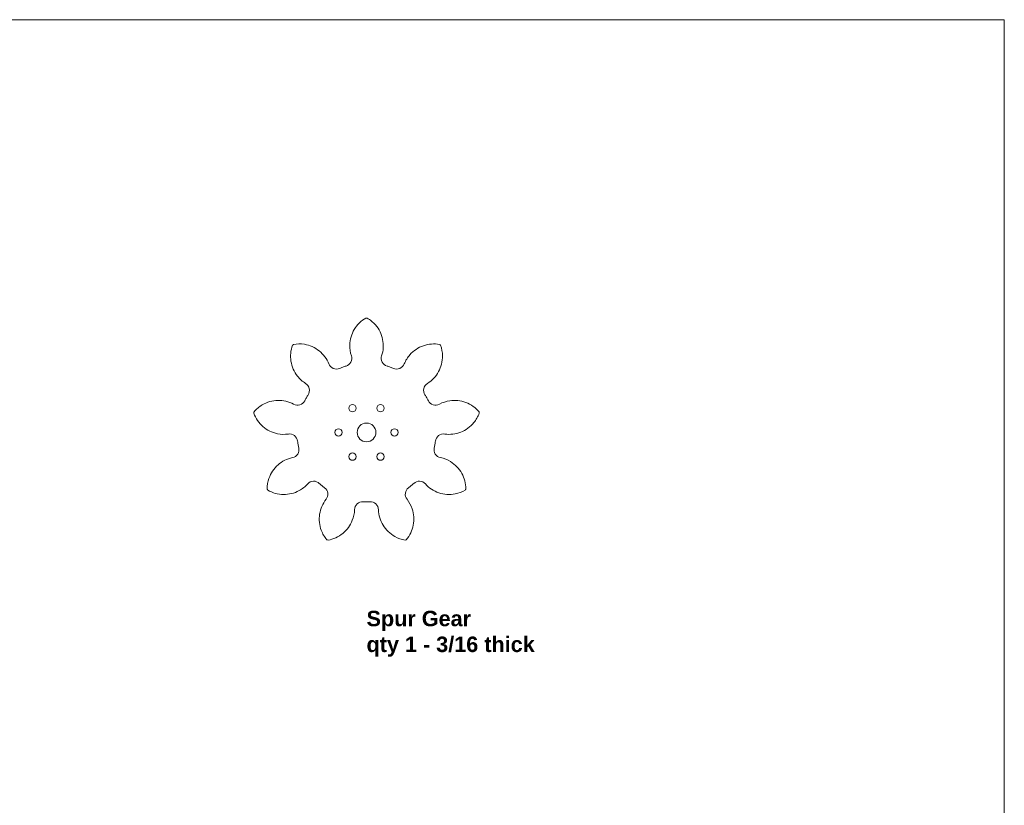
# Model space of a CAD drawing. Header units: inches. Extents: x 0 to 32.5, y 0 to 21.
# Tile 3 of 3: x 19.3 to 32.5, y 10.5 to 21. Entities that reach past the tile are written whole.
import ezdxf

# ---------------------------------------------------------------- set-up
doc = ezdxf.new("R2010")
doc.units = ezdxf.units.IN
doc.header["$MEASUREMENT"] = 0
doc.layers.add('CONTINUOUS', color=7, linetype='Continuous', lineweight=0)
doc.layers.add('VISIBLE', color=7, linetype='Continuous', lineweight=0)

# ---------------------------------------------------------------- blocks, each defined once
blk = doc.blocks.new('BLOCK7')
at = {"layer": 'CONTINUOUS'}
for p, q in [((32.5, 21), (0, 21)), ((32.5, 0), (32.5, 21)), ((32.5, 20.5), (32.5, 20.875))]:
    blk.add_line(p, q, dxfattribs=at)

msp = doc.modelspace()

# ---------------------------------------------------------------- linework, layer by layer
at = {"layer": 'VISIBLE'}
for centre, radius in [((23.789, 15.808), 0.049), ((24.163, 15.808), 0.049), ((23.602, 15.484), 0.049), ((23.976, 15.484), 0.125), ((24.35, 15.484), 0.049), ((23.789, 15.16), 0.049), ((24.163, 15.16), 0.049)]:
    msp.add_circle(centre, radius, dxfattribs=at)
for start, end in [(89.6807, 90.3193), (129.6807, 130.3193), (49.6807, 50.3193), (169.6807, 170.3193), (9.6807, 10.3193), (209.6807, 210.3193), (329.6807, 330.3193), (249.6807, 250.3193), (289.6807, 290.3193)]:
    msp.add_arc((23.976, 15.484), 1.529, start, end, dxfattribs=at)
for points, knots in [([(23.967, 17.013), (23.904, 16.976), (23.796, 16.871), (23.74, 16.677), (23.758, 16.555), (23.782, 16.481), (23.777, 16.419), (23.729, 16.379), (23.687, 16.366), (23.672, 16.361), (23.658, 16.356)], [0, 0, 0, 0, 0.512061, 1.024123, 1.365497, 1.365497, 1.567806, 1.770114, 1.770114, 1.876927, 1.876927, 1.876927, 1.876927]), ([(24.293, 16.356), (24.279, 16.361), (24.264, 16.366), (24.222, 16.379), (24.175, 16.419), (24.169, 16.481), (24.201, 16.578), (24.21, 16.729), (24.122, 16.91), (24.026, 16.988), (23.984, 17.013)], [0, 0, 0, 0, 0.0492201, 0.0492201, 0.1424448, 0.2356696, 0.2356696, 0.4716304, 0.7075912, 0.8648984, 0.8648984, 0.8648984, 0.8648984]), ([(22.987, 16.649), (22.961, 16.581), (22.947, 16.431), (23.028, 16.247), (23.12, 16.165), (23.186, 16.123), (23.222, 16.073), (23.211, 16.011), (23.187, 15.974), (23.179, 15.961), (23.172, 15.948)], [0, 0, 0, 0, 0.512061, 1.024123, 1.365497, 1.365497, 1.567806, 1.770114, 1.770114, 1.876927, 1.876927, 1.876927, 1.876927]), ([(23.658, 16.356), (23.644, 16.351), (23.63, 16.345), (23.589, 16.328), (23.527, 16.328), (23.483, 16.373), (23.445, 16.467), (23.355, 16.588), (23.171, 16.67), (23.047, 16.669), (23, 16.66)], [0, 0, 0, 0, 0.0492201, 0.0492201, 0.1424448, 0.2356696, 0.2356696, 0.4716304, 0.7075912, 0.8648984, 0.8648984, 0.8648984, 0.8648984]), ([(24.952, 16.66), (24.88, 16.673), (24.73, 16.661), (24.562, 16.549), (24.498, 16.444), (24.469, 16.373), (24.425, 16.328), (24.362, 16.328), (24.322, 16.345), (24.308, 16.351), (24.293, 16.356)], [0, 0, 0, 0, 0.512061, 1.024123, 1.365497, 1.365497, 1.567806, 1.770114, 1.770114, 1.876927, 1.876927, 1.876927, 1.876927]), ([(24.78, 15.948), (24.772, 15.961), (24.764, 15.974), (24.74, 16.011), (24.729, 16.073), (24.765, 16.123), (24.852, 16.177), (24.955, 16.287), (25.004, 16.482), (24.982, 16.604), (24.965, 16.649)], [0, 0, 0, 0, 0.0492201, 0.0492201, 0.1424448, 0.2356696, 0.2356696, 0.4716304, 0.7075912, 0.8648984, 0.8648984, 0.8648984, 0.8648984]), ([(23.172, 15.948), (23.164, 15.935), (23.157, 15.921), (23.137, 15.882), (23.089, 15.842), (23.027, 15.848), (22.937, 15.896), (22.79, 15.931), (22.597, 15.875), (22.503, 15.795), (22.472, 15.758)], [0, 0, 0, 0, 0.0492201, 0.0492201, 0.1424448, 0.2356696, 0.2356696, 0.4716304, 0.7075912, 0.8648984, 0.8648984, 0.8648984, 0.8648984]), ([(25.48, 15.758), (25.433, 15.814), (25.31, 15.901), (25.11, 15.923), (24.993, 15.884), (24.924, 15.848), (24.862, 15.842), (24.815, 15.882), (24.795, 15.921), (24.787, 15.935), (24.78, 15.948)], [0, 0, 0, 0, 0.512061, 1.024123, 1.365497, 1.365497, 1.567806, 1.770114, 1.770114, 1.876927, 1.876927, 1.876927, 1.876927]), ([(22.469, 15.741), (22.493, 15.672), (22.579, 15.548), (22.759, 15.459), (22.883, 15.455), (22.96, 15.466), (23.02, 15.45), (23.051, 15.396), (23.057, 15.353), (23.059, 15.338), (23.061, 15.323)], [0, 0, 0, 0, 0.512061, 1.024123, 1.365497, 1.365497, 1.567806, 1.770114, 1.770114, 1.876927, 1.876927, 1.876927, 1.876927]), ([(24.89, 15.323), (24.893, 15.338), (24.895, 15.353), (24.9, 15.396), (24.931, 15.45), (24.992, 15.466), (25.093, 15.452), (25.242, 15.469), (25.405, 15.588), (25.466, 15.695), (25.483, 15.741)], [0, 0, 0, 0, 0.0492201, 0.0492201, 0.1424448, 0.2356696, 0.2356696, 0.4716304, 0.7075912, 0.8648984, 0.8648984, 0.8648984, 0.8648984]), ([(23.061, 15.323), (23.064, 15.308), (23.067, 15.293), (23.077, 15.25), (23.066, 15.188), (23.015, 15.153), (22.915, 15.132), (22.78, 15.064), (22.668, 14.897), (22.647, 14.775), (22.648, 14.727)], [0, 0, 0, 0, 0.0492201, 0.0492201, 0.1424448, 0.2356696, 0.2356696, 0.4716304, 0.7075912, 0.8648984, 0.8648984, 0.8648984, 0.8648984]), ([(25.304, 14.727), (25.304, 14.8), (25.266, 14.946), (25.127, 15.091), (25.012, 15.137), (24.936, 15.153), (24.885, 15.188), (24.875, 15.25), (24.884, 15.293), (24.887, 15.308), (24.89, 15.323)], [0, 0, 0, 0, 0.512061, 1.024123, 1.365497, 1.365497, 1.567806, 1.770114, 1.770114, 1.876927, 1.876927, 1.876927, 1.876927]), ([(22.656, 14.712), (22.719, 14.675), (22.865, 14.635), (23.06, 14.683), (23.157, 14.76), (23.209, 14.817), (23.265, 14.844), (23.324, 14.822), (23.356, 14.792), (23.367, 14.782), (23.379, 14.773)], [0, 0, 0, 0, 0.512061, 1.024123, 1.365497, 1.365497, 1.567806, 1.770114, 1.770114, 1.876927, 1.876927, 1.876927, 1.876927]), ([(23.379, 14.773), (23.391, 14.763), (23.403, 14.753), (23.438, 14.727), (23.469, 14.673), (23.452, 14.613), (23.39, 14.532), (23.33, 14.394), (23.351, 14.194), (23.413, 14.087), (23.445, 14.05)], [0, 0, 0, 0, 0.0492201, 0.0492201, 0.1424448, 0.2356696, 0.2356696, 0.4716304, 0.7075912, 0.8648984, 0.8648984, 0.8648984, 0.8648984]), ([(24.507, 14.05), (24.554, 14.106), (24.619, 14.242), (24.605, 14.443), (24.547, 14.552), (24.499, 14.613), (24.483, 14.673), (24.514, 14.727), (24.549, 14.753), (24.561, 14.763), (24.572, 14.773)], [0, 0, 0, 0, 0.512061, 1.024123, 1.365497, 1.365497, 1.567806, 1.770114, 1.770114, 1.876927, 1.876927, 1.876927, 1.876927]), ([(24.572, 14.773), (24.584, 14.782), (24.596, 14.792), (24.628, 14.822), (24.686, 14.844), (24.743, 14.817), (24.811, 14.742), (24.937, 14.658), (25.138, 14.644), (25.253, 14.688), (25.295, 14.712)], [0, 0, 0, 0, 0.0492201, 0.0492201, 0.1424448, 0.2356696, 0.2356696, 0.4716304, 0.7075912, 0.8648984, 0.8648984, 0.8648984, 0.8648984]), ([(23.461, 14.044), (23.533, 14.057), (23.67, 14.119), (23.789, 14.282), (23.814, 14.403), (23.817, 14.48), (23.843, 14.537), (23.901, 14.558), (23.945, 14.556), (23.96, 14.555), (23.976, 14.555)], [0, 0, 0, 0, 0.512061, 1.024123, 1.365497, 1.365497, 1.567806, 1.770114, 1.770114, 1.876927, 1.876927, 1.876927, 1.876927]), ([(23.976, 14.555), (23.991, 14.555), (24.006, 14.556), (24.05, 14.558), (24.109, 14.537), (24.135, 14.48), (24.138, 14.378), (24.181, 14.234), (24.326, 14.094), (24.443, 14.053), (24.491, 14.044)], [0, 0, 0, 0, 0.0492201, 0.0492201, 0.1424448, 0.2356696, 0.2356696, 0.4716304, 0.7075912, 0.8648984, 0.8648984, 0.8648984, 0.8648984])]:
    msp.add_open_spline(points, degree=3, knots=knots, dxfattribs=at)

# ---------------------------------------------------------------- block references
at = {"layer": 'CONTINUOUS'}
msp.add_blockref('BLOCK7', (0, 0), dxfattribs=at)

# ---------------------------------------------------------------- texts
at = {"layer": 'CONTINUOUS', "insert": (23.976, 13.1), "char_height": 0.20681, "attachment_point": 1}
msp.add_mtext('{\\fArial|b1|i0|c0|p0;\\C7;Spur Gear}{\\fArial|b1|i0|c0|p0;\\C7;\\Pqty 1 - 3/16 thick}{\\fArial|b0|i0|c0|p0;\\C7;\\H0.4375x;}', dxfattribs=at)

doc.saveas('drawing.dxf')
